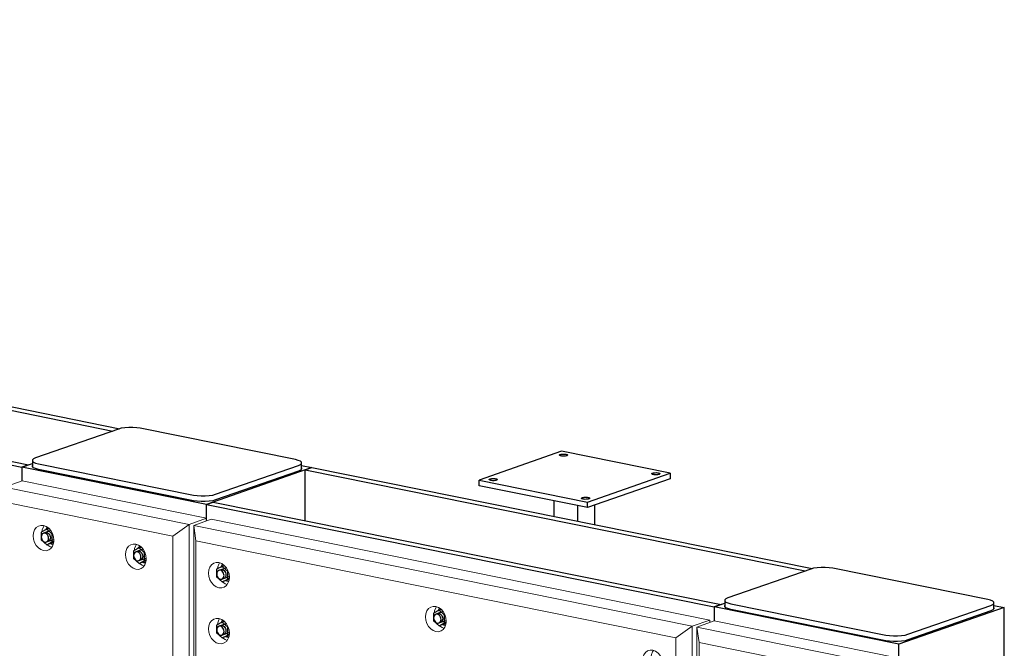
# Model space of a CAD drawing. Header units: millimetres. Extents: x -253989 to -201512, y -82117 to 103114.
# Tile 30 of 67: x -204088 to -202390, y -59539 to -58455. Entities that reach past the tile are written whole.
import ezdxf

# ---------------------------------------------------------------- set-up
doc = ezdxf.new("R2010")
doc.units = ezdxf.units.MM
for name, color, linetype, lineweight in [('N-CO-BC-BETONVORM-G', 50, 'Continuous', 25), ('N-CO-KC-KUNSTSTOFVORM-G', 7, 'Continuous', 13), ('N-CO-SC-STAALVORM-G', 10, 'Continuous', 25)]:
    doc.layers.add(name, color=color, linetype=linetype, lineweight=lineweight)

# ---------------------------------------------------------------- blocks, each defined once
blk = doc.blocks.new('GM_afdekklepje - GM_afdekklepje-3673590-_3D_ Copy 2 Copy 2 Copy 1')
at = {"layer": 'N-CO-SC-STAALVORM-G'}
for p, q in [((139220.8, -59401.9), (139077.9, -59451.8)), ((139526, -59454.6), (139258.6, -59400.5)), ((139072.4, -59456.1), (139072.4, -59465.8)), ((139083, -59461.8), (139350.5, -59515.9)), ((139350.5, -59525.6), (139083, -59471.5)), ((139388.3, -59514.5), (139531.2, -59464.6)), ((139531.2, -59474.3), (139388.3, -59524.2)), ((139536.7, -59469.9), (139536.7, -59460.3))]:
    blk.add_line(p, q, dxfattribs=at)
for points in [[(139258.6, -59400.5, 0), (139252.5, -59399.6, 0), (139245.7, -59399.1, 0), (139238.6, -59399.1, 0), (139231.8, -59399.6, 0), (139225.7, -59400.5, 0), (139220.8, -59401.9, 0)], [(139077.9, -59451.8, 0), (139074.4, -59453.4, 0), (139072.6, -59455.2, 0), (139072.6, -59457.1, 0), (139074.5, -59458.9, 0), (139078, -59460.5, 0), (139083, -59461.8, 0)], [(139531.2, -59464.6, 0), (139534.7, -59463, 0), (139536.5, -59461.2, 0), (139536.4, -59459.3, 0), (139534.6, -59457.5, 0), (139531, -59455.9, 0), (139526, -59454.6, 0)], [(139083, -59471.5, 0), (139078, -59470.2, 0), (139074.5, -59468.6, 0), (139072.6, -59466.7, 0), (139072.6, -59464.9, 0)], [(139536.5, -59469.1, 0), (139536.5, -59470.8, 0), (139534.7, -59472.6, 0), (139531.2, -59474.3, 0)], [(139350.5, -59515.9, 0), (139356.6, -59516.8, 0), (139363.4, -59517.3, 0), (139370.5, -59517.3, 0), (139377.3, -59516.8, 0), (139383.4, -59515.9, 0), (139388.3, -59514.5, 0)], [(139388.3, -59524.2, 0), (139383.4, -59525.5, 0), (139377.3, -59526.5, 0), (139370.5, -59527, 0), (139363.4, -59527, 0), (139356.6, -59526.5, 0), (139350.5, -59525.6, 0)]]:
    blk.add_polyline3d(points, dxfattribs=at)
blk = doc.blocks.new('GM_Hakorit_2850 - GM_Hakorit_2850-3712023-_3D_ Copy 2 Copy 2 Copy 1')
at = {"layer": 'N-CO-KC-KUNSTSTOFVORM-G'}
for p, q in [((139054.5, -59491.5), (139024.3, -59502.1)), ((139372.9, -59555.9), (139054.5, -59491.5)), ((139024.3, -59502.1), (139342.7, -59566.4)), ((139024.3, -62249.6), (139024.3, -59502.1)), ((139028.1, -59528.8), (139024.3, -59502.1)), ((139028.1, -62237.7), (139028.1, -59528.8)), ((139314.6, -59586.7), (139028.1, -59528.8)), ((139342.7, -59566.4), (139372.9, -59555.9)), ((139372.9, -59555.9), (139372.9, -62303.3)), ((139342.7, -59566.4), (139314.6, -59586.7)), ((139342.7, -62313.9), (139342.7, -59566.4)), ((139314.6, -62295.7), (139314.6, -59586.7)), ((139024.3, -62249.6), (139028.1, -62237.7)), ((139028.1, -62237.7), (139314.6, -62295.7)), ((139342.7, -62313.9), (139024.3, -62249.6)), ((139314.6, -62295.7), (139342.7, -62313.9)), ((139372.9, -62303.3), (139342.7, -62313.9))]:
    blk.add_line(p, q, dxfattribs=at)
for points in [[(139091.8, -59611.6, 0), (139087.1, -59609.9, 0), (139082.8, -59606.9, 0), (139079.1, -59602.7, 0), (139076.3, -59597.6, 0), (139074.5, -59592, 0), (139073.9, -59586.3, 0), (139074.5, -59580.8, 0), (139076.3, -59575.9, 0), (139079.1, -59572, 0), (139082.8, -59569.3, 0), (139087.1, -59568, 0), (139091.8, -59568.2, 0)], [(139092.7, -59568.4, 0), (139091.4, -59570.6, 0), (139089.6, -59575.5, 0), (139089.1, -59578.6, 0)], [(139091.8, -59568.2, 0), (139096.4, -59569.9, 0), (139100.7, -59572.9, 0), (139104.4, -59577.1, 0), (139107.3, -59582.2, 0), (139109.1, -59587.8, 0), (139109.7, -59593.5, 0), (139109.1, -59599, 0), (139107.3, -59603.9, 0), (139104.4, -59607.8, 0), (139100.7, -59610.5, 0), (139096.4, -59611.8, 0), (139091.8, -59611.6, 0)], [(139097.9, -59601.6, 0), (139102.3, -59604.6, 0), (139105.8, -59606, 0)], [(139251, -59643.8, 0), (139246.3, -59642.1, 0), (139242, -59639, 0), (139238.3, -59634.8, 0), (139235.4, -59629.8, 0), (139233.7, -59624.2, 0), (139233, -59618.4, 0), (139233.7, -59613, 0), (139235.4, -59608.1, 0), (139238.3, -59604.2, 0), (139242, -59601.5, 0), (139246.3, -59600.2, 0), (139251, -59600.4, 0)], [(139251.9, -59600.6, 0), (139250.6, -59602.8, 0), (139248.8, -59607.7, 0), (139248.3, -59610.8, 0)], [(139251, -59600.4, 0), (139255.6, -59602, 0), (139259.9, -59605.1, 0), (139263.6, -59609.3, 0), (139266.5, -59614.4, 0), (139268.2, -59619.9, 0), (139268.9, -59625.7, 0), (139268.2, -59631.2, 0), (139266.5, -59636, 0), (139263.6, -59640, 0), (139259.9, -59642.7, 0), (139255.6, -59644, 0), (139251, -59643.8, 0)], [(139257.1, -59633.7, 0), (139261.5, -59636.8, 0), (139265, -59638.2, 0)], [(139091.8, -60134.1, 0), (139087.1, -60132.4, 0), (139082.8, -60129.4, 0), (139079.1, -60125.2, 0), (139076.3, -60120.1, 0), (139074.5, -60114.5, 0), (139073.9, -60108.8, 0), (139074.5, -60103.3, 0), (139076.3, -60098.4, 0), (139079.1, -60094.5, 0), (139082.8, -60091.8, 0), (139087.1, -60090.5, 0), (139091.8, -60090.7, 0)], [(139092.7, -60091, 0), (139091.4, -60093.1, 0), (139089.6, -60098, 0), (139089.1, -60101.1, 0)], [(139091.8, -60090.7, 0), (139096.4, -60092.4, 0), (139100.7, -60095.4, 0), (139104.4, -60099.6, 0), (139107.3, -60104.7, 0), (139109.1, -60110.3, 0), (139109.7, -60116, 0), (139109.1, -60121.5, 0), (139107.3, -60126.4, 0), (139104.4, -60130.3, 0), (139100.7, -60133, 0), (139096.4, -60134.3, 0), (139091.8, -60134.1, 0)], [(139097.9, -60124.1, 0), (139102.3, -60127.1, 0), (139105.8, -60128.5, 0)], [(139251, -60688.8, 0), (139246.3, -60687.1, 0), (139242, -60684, 0), (139238.3, -60679.8, 0), (139235.4, -60674.8, 0), (139233.7, -60669.2, 0), (139233, -60663.4, 0), (139233.7, -60658, 0), (139235.4, -60653.1, 0), (139238.3, -60649.2, 0), (139242, -60646.5, 0), (139246.3, -60645.2, 0), (139251, -60645.4, 0)], [(139251.9, -60645.6, 0), (139250.6, -60647.8, 0), (139248.8, -60652.7, 0), (139248.3, -60655.8, 0)], [(139251, -60645.4, 0), (139255.6, -60647.1, 0), (139259.9, -60650.1, 0), (139263.6, -60654.3, 0), (139266.5, -60659.4, 0), (139268.2, -60665, 0), (139268.9, -60670.7, 0), (139268.2, -60676.2, 0), (139266.5, -60681.1, 0), (139263.6, -60685, 0), (139259.9, -60687.7, 0), (139255.6, -60689, 0), (139251, -60688.8, 0)], [(139257.1, -60678.8, 0), (139261.5, -60681.8, 0), (139265, -60683.2, 0)], [(139091.8, -61179.1, 0), (139087.1, -61177.4, 0), (139082.8, -61174.4, 0), (139079.1, -61170.2, 0), (139076.3, -61165.1, 0), (139074.5, -61159.5, 0), (139073.9, -61153.8, 0), (139074.5, -61148.3, 0), (139076.3, -61143.4, 0), (139079.1, -61139.5, 0), (139082.8, -61136.8, 0), (139087.1, -61135.5, 0), (139091.8, -61135.7, 0)], [(139092.7, -61136, 0), (139091.4, -61138.1, 0), (139089.6, -61143, 0), (139089.1, -61146.1, 0)], [(139091.8, -61135.7, 0), (139096.4, -61137.4, 0), (139100.7, -61140.4, 0), (139104.4, -61144.6, 0), (139107.3, -61149.7, 0), (139109.1, -61155.3, 0), (139109.7, -61161, 0), (139109.1, -61166.5, 0), (139107.3, -61171.4, 0), (139104.4, -61175.3, 0), (139100.7, -61178, 0), (139096.4, -61179.3, 0), (139091.8, -61179.1, 0)], [(139097.9, -61169.1, 0), (139102.3, -61172.1, 0), (139105.8, -61173.5, 0)], [(139251, -61733.8, 0), (139246.3, -61732.1, 0), (139242, -61729.1, 0), (139238.3, -61724.9, 0), (139235.4, -61719.8, 0), (139233.7, -61714.2, 0), (139233, -61708.5, 0), (139233.7, -61703, 0), (139235.4, -61698.1, 0), (139238.3, -61694.2, 0), (139242, -61691.5, 0), (139246.3, -61690.2, 0), (139251, -61690.4, 0)], [(139251.9, -61690.6, 0), (139250.6, -61692.8, 0), (139248.8, -61697.7, 0), (139248.3, -61700.8, 0)], [(139251, -61690.4, 0), (139255.6, -61692.1, 0), (139259.9, -61695.1, 0), (139263.6, -61699.3, 0), (139266.5, -61704.4, 0), (139268.2, -61710, 0), (139268.9, -61715.7, 0), (139268.2, -61721.2, 0), (139266.5, -61726.1, 0), (139263.6, -61730, 0), (139259.9, -61732.7, 0), (139255.6, -61734, 0), (139251, -61733.8, 0)], [(139257.1, -61723.8, 0), (139261.5, -61726.8, 0), (139265, -61728.2, 0)], [(139091.8, -62224.1, 0), (139087.1, -62222.4, 0), (139082.8, -62219.4, 0), (139079.1, -62215.2, 0), (139076.3, -62210.1, 0), (139074.5, -62204.5, 0), (139073.9, -62198.8, 0), (139074.5, -62193.3, 0), (139076.3, -62188.4, 0), (139079.1, -62184.5, 0), (139082.8, -62181.8, 0), (139087.1, -62180.5, 0), (139091.8, -62180.7, 0)], [(139092.7, -62181, 0), (139091.4, -62183.1, 0), (139089.6, -62188, 0), (139089.1, -62191.1, 0)], [(139091.8, -62180.7, 0), (139096.4, -62182.4, 0), (139100.7, -62185.4, 0), (139104.4, -62189.6, 0), (139107.3, -62194.7, 0), (139109.1, -62200.3, 0), (139109.7, -62206, 0), (139109.1, -62211.5, 0), (139107.3, -62216.4, 0), (139104.4, -62220.3, 0), (139100.7, -62223, 0), (139096.4, -62224.3, 0), (139091.8, -62224.1, 0)], [(139097.9, -62214.1, 0), (139102.3, -62217.1, 0), (139105.8, -62218.5, 0)], [(139251, -62256.3, 0), (139246.3, -62254.6, 0), (139242, -62251.6, 0), (139238.3, -62247.4, 0), (139235.4, -62242.3, 0), (139233.7, -62236.7, 0), (139233, -62231, 0), (139233.7, -62225.5, 0), (139235.4, -62220.6, 0), (139238.3, -62216.7, 0), (139242, -62214, 0), (139246.3, -62212.7, 0), (139251, -62212.9, 0)], [(139251.9, -62213.1, 0), (139250.6, -62215.3, 0), (139248.8, -62220.2, 0), (139248.3, -62223.3, 0)], [(139251, -62212.9, 0), (139255.6, -62214.6, 0), (139259.9, -62217.6, 0), (139263.6, -62221.8, 0), (139266.5, -62226.9, 0), (139268.2, -62232.5, 0), (139268.9, -62238.2, 0), (139268.2, -62243.7, 0), (139266.5, -62248.6, 0), (139263.6, -62252.5, 0), (139259.9, -62255.2, 0), (139255.6, -62256.5, 0), (139251, -62256.3, 0)], [(139257.1, -62246.3, 0), (139261.5, -62249.3, 0), (139265, -62250.7, 0)]]:
    blk.add_polyline3d(points, dxfattribs=at)
blk = doc.blocks.new('GM_Hakorit_3820 - GM_Hakorit_3820-3712024-_3D_ Copy 2 Copy 2 Copy 1')
at = {"layer": 'N-CO-KC-KUNSTSTOFVORM-G'}
for p, q in [((137860.7, -59250.1), (137830.4, -59260.7)), ((138179, -59314.5), (137860.7, -59250.1)), ((137830.4, -59260.7), (138148.8, -59325.1)), ((138120.7, -59345.4), (137834.2, -59287.4)), ((138148.8, -59325.1), (138179, -59314.5)), ((138179, -59314.5), (138179, -59318.9)), ((138148.8, -59325.1), (138120.7, -59345.4)), ((138148.8, -63007.7), (138148.8, -59325.1)), ((138120.7, -62989.4), (138120.7, -59345.4))]:
    blk.add_line(p, q, dxfattribs=at)
for points in [[(137897.9, -59370.2, 0), (137893.2, -59368.5, 0), (137888.9, -59365.5, 0), (137885.2, -59361.3, 0), (137882.4, -59356.2, 0), (137880.6, -59350.6, 0), (137880, -59344.9, 0), (137880.6, -59339.4, 0), (137882.4, -59334.5, 0), (137885.2, -59330.6, 0), (137888.9, -59327.9, 0), (137893.2, -59326.6, 0), (137897.9, -59326.8, 0)], [(137898.8, -59327.1, 0), (137897.5, -59329.2, 0), (137895.7, -59334.1, 0), (137895.2, -59337.2, 0)], [(137897.9, -59326.8, 0), (137902.5, -59328.5, 0), (137906.8, -59331.5, 0), (137910.5, -59335.7, 0), (137913.4, -59340.8, 0), (137915.2, -59346.4, 0), (137915.8, -59352.1, 0), (137915.2, -59357.6, 0), (137913.4, -59362.5, 0), (137910.5, -59366.4, 0), (137906.8, -59369.1, 0), (137902.5, -59370.4, 0), (137897.9, -59370.2, 0)], [(137904.1, -59360.2, 0), (137908.4, -59363.2, 0), (137911.9, -59364.6, 0)], [(138057.1, -59402.4, 0), (138052.4, -59400.7, 0), (138048.1, -59397.7, 0), (138044.4, -59393.5, 0), (138041.5, -59388.4, 0), (138039.8, -59382.8, 0), (138039.1, -59377.1, 0), (138039.8, -59371.6, 0), (138041.5, -59366.7, 0), (138044.4, -59362.8, 0), (138048.1, -59360.1, 0), (138052.4, -59358.8, 0), (138057.1, -59359, 0)], [(138058, -59359.3, 0), (138056.7, -59361.4, 0), (138054.9, -59366.3, 0), (138054.4, -59369.4, 0)], [(138057.1, -59359, 0), (138061.7, -59360.7, 0), (138066, -59363.7, 0), (138069.7, -59367.9, 0), (138072.6, -59373, 0), (138074.4, -59378.6, 0), (138075, -59384.3, 0), (138074.4, -59389.8, 0), (138072.6, -59394.7, 0), (138069.7, -59398.6, 0), (138066, -59401.3, 0), (138061.7, -59402.6, 0), (138057.1, -59402.4, 0)], [(138063.2, -59392.4, 0), (138067.6, -59395.4, 0), (138071.1, -59396.8, 0)]]:
    blk.add_polyline3d(points, dxfattribs=at)
blk = doc.blocks.new('GM_Hakorit_1240 - GM_Hakorit_1240-3712025-_3D_ Copy 2 Copy 2 Copy 1')
at = {"layer": 'N-CO-KC-KUNSTSTOFVORM-G'}
for p, q in [((138156.7, -59326.7), (138187, -59316.1)), ((138187, -59316.1), (139046.6, -59489.9)), ((138156.7, -59563.8), (138156.7, -59326.7)), ((138156.7, -59326.7), (138160.5, -59353.4)), ((139016.3, -59500.5), (138156.7, -59326.7)), ((138988.3, -59520.8), (138160.5, -59353.4)), ((138160.5, -59353.4), (138160.5, -59552)), ((139046.6, -59489.9), (139016.3, -59500.5)), ((139046.6, -59494.3), (139046.6, -59489.9)), ((138988.3, -59520.8), (139016.3, -59500.5)), ((139016.3, -59500.5), (139016.3, -59737.6)), ((138988.3, -59719.3), (138988.3, -59520.8)), ((138160.5, -59552), (138156.7, -59563.8)), ((138988.3, -59719.3), (138160.5, -59552)), ((139016.3, -59737.6), (138156.7, -59563.8)), ((139016.3, -59737.6), (138988.3, -59719.3)), ((139016.3, -59737.6), (139024.3, -59734.8))]:
    blk.add_line(p, q, dxfattribs=at)
for points in [[(138182.4, -59408.9, 0), (138183, -59403.4, 0), (138184.8, -59398.6, 0), (138187.7, -59394.7, 0), (138191.4, -59392, 0), (138195.7, -59390.7, 0), (138200.3, -59390.9, 0), (138205, -59392.5, 0), (138209.3, -59395.6, 0), (138213, -59399.8, 0), (138215.8, -59404.8, 0), (138217.6, -59410.4, 0), (138218.2, -59416.2, 0)], [(138201.3, -59391.1, 0), (138199.9, -59393.3, 0), (138198.2, -59398.2, 0), (138197.7, -59401.3, 0)], [(138218.2, -59416.2, 0), (138217.6, -59421.7, 0), (138215.8, -59426.5, 0), (138213, -59430.4, 0), (138209.3, -59433.1, 0), (138205, -59434.4, 0), (138200.3, -59434.2, 0), (138195.7, -59432.6, 0), (138191.4, -59429.5, 0), (138187.7, -59425.3, 0), (138184.8, -59420.3, 0), (138183, -59414.7, 0), (138182.4, -59408.9, 0)], [(138206.5, -59424.2, 0), (138210.8, -59427.3, 0), (138214.4, -59428.7, 0)], [(138556.5, -59484.6, 0), (138557.1, -59479.1, 0), (138558.9, -59474.2, 0), (138561.7, -59470.3, 0), (138565.5, -59467.6, 0), (138569.8, -59466.3, 0), (138574.4, -59466.5, 0), (138579, -59468.2, 0), (138583.4, -59471.2, 0), (138587.1, -59475.4, 0), (138589.9, -59480.5, 0), (138591.7, -59486.1, 0), (138592.3, -59491.8, 0)], [(138575.4, -59466.7, 0), (138574, -59468.9, 0), (138572.2, -59473.8, 0), (138571.8, -59476.9, 0)], [(138182.4, -59505.3, 0), (138183, -59499.8, 0), (138184.8, -59495, 0), (138187.7, -59491.1, 0), (138191.4, -59488.4, 0), (138195.7, -59487.1, 0), (138200.3, -59487.3, 0), (138205, -59488.9, 0), (138209.3, -59492, 0), (138213, -59496.2, 0), (138215.8, -59501.2, 0), (138217.6, -59506.8, 0), (138218.2, -59512.6, 0)], [(138201.3, -59487.5, 0), (138199.9, -59489.7, 0), (138198.2, -59494.6, 0), (138197.7, -59497.7, 0)], [(138592.3, -59491.8, 0), (138591.7, -59497.3, 0), (138589.9, -59502.2, 0), (138587.1, -59506.1, 0), (138583.4, -59508.8, 0), (138579, -59510.1, 0), (138574.4, -59509.9, 0), (138569.8, -59508.2, 0), (138565.5, -59505.2, 0), (138561.7, -59501, 0), (138558.9, -59495.9, 0), (138557.1, -59490.3, 0), (138556.5, -59484.6, 0)], [(138218.2, -59512.6, 0), (138217.6, -59518.1, 0), (138215.8, -59522.9, 0), (138213, -59526.9, 0), (138209.3, -59529.5, 0), (138205, -59530.8, 0), (138200.3, -59530.6, 0), (138195.7, -59529, 0), (138191.4, -59525.9, 0), (138187.7, -59521.7, 0), (138184.8, -59516.7, 0), (138183, -59511.1, 0), (138182.4, -59505.3, 0)], [(138580.6, -59499.9, 0), (138584.9, -59502.9, 0), (138588.4, -59504.3, 0)], [(138206.5, -59520.6, 0), (138210.8, -59523.7, 0), (138214.4, -59525.1, 0)], [(138930.6, -59560.2, 0), (138931.2, -59554.7, 0), (138933, -59549.8, 0), (138935.8, -59545.9, 0), (138939.5, -59543.2, 0), (138943.9, -59541.9, 0), (138948.5, -59542.1, 0), (138953.1, -59543.8, 0), (138957.5, -59546.8, 0), (138961.2, -59551, 0), (138964, -59556.1, 0), (138965.8, -59561.7, 0), (138966.4, -59567.4, 0)], [(138949.5, -59542.4, 0), (138948.1, -59544.5, 0), (138946.3, -59549.4, 0), (138945.8, -59552.5, 0)], [(138966.4, -59567.4, 0), (138965.8, -59572.9, 0), (138964, -59577.8, 0), (138961.2, -59581.7, 0), (138957.5, -59584.4, 0), (138953.1, -59585.7, 0), (138948.5, -59585.5, 0), (138943.9, -59583.8, 0), (138939.5, -59580.8, 0), (138935.8, -59576.6, 0), (138933, -59571.5, 0), (138931.2, -59565.9, 0), (138930.6, -59560.2, 0)], [(138954.7, -59575.5, 0), (138959, -59578.5, 0), (138962.5, -59579.9, 0)], [(138930.6, -59656.6, 0), (138931.2, -59651.1, 0), (138933, -59646.2, 0), (138935.8, -59642.3, 0), (138939.5, -59639.6, 0), (138943.9, -59638.3, 0), (138948.5, -59638.5, 0), (138953.1, -59640.2, 0), (138957.5, -59643.2, 0), (138961.2, -59647.4, 0), (138964, -59652.5, 0), (138965.8, -59658.1, 0), (138966.4, -59663.8, 0)], [(138949.5, -59638.8, 0), (138948.1, -59640.9, 0), (138946.3, -59645.8, 0), (138945.8, -59648.9, 0)], [(138966.4, -59663.8, 0), (138965.8, -59669.3, 0), (138964, -59674.2, 0), (138961.2, -59678.1, 0), (138957.5, -59680.8, 0), (138953.1, -59682.1, 0), (138948.5, -59681.9, 0), (138943.9, -59680.2, 0), (138939.5, -59677.2, 0), (138935.8, -59673, 0), (138933, -59667.9, 0), (138931.2, -59662.3, 0), (138930.6, -59656.6, 0)], [(138954.7, -59671.9, 0), (138959, -59674.9, 0), (138962.5, -59676.3, 0)]]:
    blk.add_polyline3d(points, dxfattribs=at)
blk = doc.blocks.new('GM_Bouten_Moeren_Zeskant - M16-3610774-_3D_ Copy 2 Copy 2 Copy 1')
at = {"layer": 'N-CO-SC-STAALVORM-G'}
for p, q in [((131949.8, -58132.6), (131940.2, -58137.4)), ((131949.8, -58132.6), (131953.7, -58131.2)), ((131959.3, -58141.2), (131949.8, -58132.6)), ((131940.2, -58137.4), (131940.2, -58150.7)), ((131940.2, -58150.7), (131949.8, -58159.3)), ((131957, -58135), (131944.1, -58139.5)), ((131949.4, -58154.6), (131962.1, -58150.1)), ((131960.1, -58140.9), (131959.3, -58141.2)), ((131959.3, -58154.6), (131959.3, -58141.2)), ((131949.8, -58159.3), (131959.3, -58154.6)), ((131957.6, -58156.6), (131949.8, -58159.3)), ((131961.9, -58154.5), (131957.6, -58156.6)), ((131962, -58153.6), (131959.3, -58154.6))]:
    blk.add_line(p, q, dxfattribs=at)
for points in [[(131951.5, -58129.6, 0), (131949.2, -58131.3, 0), (131947.4, -58133.8, 0)], [(131953.1, -58148.3, 0), (131952.9, -58146.3, 0), (131952.3, -58144.3, 0), (131951.2, -58142.5, 0), (131949.9, -58141, 0), (131948.4, -58139.9, 0), (131946.7, -58139.3, 0), (131945.1, -58139.2, 0), (131943.6, -58139.7, 0), (131942.2, -58140.7, 0), (131941.2, -58142.1, 0), (131940.6, -58143.8, 0), (131940.4, -58145.7, 0)], [(131940.4, -58145.7, 0), (131940.6, -58147.8, 0), (131941.2, -58149.8, 0), (131942.2, -58151.6, 0), (131943.6, -58153.1, 0), (131945.1, -58154.1, 0), (131946.7, -58154.7, 0), (131948.4, -58154.8, 0), (131949.9, -58154.3, 0), (131951.2, -58153.4, 0), (131952.3, -58152, 0), (131952.9, -58150.3, 0), (131953.1, -58148.3, 0)], [(131946.6, -58138.6, 0), (131948.1, -58138.2, 0), (131949.8, -58138.3, 0), (131951.4, -58138.8, 0), (131953, -58139.9, 0), (131954.3, -58141.4, 0), (131955.3, -58143.2, 0), (131955.9, -58145.2, 0), (131956.1, -58147.3, 0)], [(131956.1, -58147.3, 0), (131955.9, -58149.2, 0), (131955.3, -58150.9, 0), (131954.3, -58152.3, 0), (131953, -58153.3, 0), (131952.4, -58153.5, 0)], [(131956.1, -58157.2, 0), (131957.6, -58157.7, 0), (131960.7, -58157.8, 0), (131961.3, -58157.7, 0)]]:
    blk.add_polyline3d(points, dxfattribs=at)
blk = doc.blocks.new('GM_Bouten_Moeren_Zeskant - M16-V124-_3D_ Copy 2 Copy 2 Copy 1')
at = {"layer": 'N-CO-SC-STAALVORM-G'}
for p, q in [((138062.5, -59365.5), (138053, -59370.3)), ((138053, -59370.3), (138053, -59383.6)), ((138069.7, -59367.9), (138056.8, -59372.4)), ((138062.5, -59365.5), (138066.4, -59364.2)), ((138072.1, -59374.1), (138062.5, -59365.5)), ((138072.8, -59373.9), (138072.1, -59374.1)), ((138072.1, -59387.5), (138072.1, -59374.1)), ((138053, -59383.6), (138062.5, -59392.2)), ((138062.1, -59387.5), (138074.8, -59383)), ((138062.5, -59392.2), (138072.1, -59387.5)), ((138070.4, -59389.5), (138062.5, -59392.2)), ((138074.6, -59387.4), (138070.4, -59389.5)), ((138074.7, -59386.6), (138072.1, -59387.5))]:
    blk.add_line(p, q, dxfattribs=at)
for points in [[(138065.8, -59381.2, 0), (138065.6, -59379.2, 0), (138065, -59377.2, 0), (138064, -59375.4, 0), (138062.7, -59373.9, 0), (138061.1, -59372.8, 0), (138059.5, -59372.2, 0), (138057.8, -59372.1, 0), (138056.3, -59372.6, 0), (138055, -59373.6, 0), (138054, -59375, 0), (138053.3, -59376.7, 0), (138053.1, -59378.6, 0)], [(138059.3, -59371.5, 0), (138060.9, -59371.1, 0), (138062.5, -59371.2, 0), (138064.2, -59371.8, 0), (138065.7, -59372.8, 0), (138067, -59374.3, 0), (138068, -59376.1, 0), (138068.7, -59378.1, 0), (138068.9, -59380.2, 0)], [(138064.1, -59362.6, 0), (138061.9, -59364.2, 0), (138060.1, -59366.7, 0)], [(138053.1, -59378.6, 0), (138053.3, -59380.7, 0), (138054, -59382.7, 0), (138055, -59384.5, 0), (138056.3, -59386, 0), (138057.8, -59387, 0), (138059.5, -59387.6, 0), (138061.1, -59387.7, 0), (138062.7, -59387.3, 0), (138064, -59386.3, 0), (138065, -59384.9, 0), (138065.6, -59383.2, 0), (138065.8, -59381.2, 0)], [(138068.9, -59380.2, 0), (138068.7, -59382.1, 0), (138068, -59383.8, 0), (138067, -59385.2, 0), (138065.7, -59386.2, 0), (138065.1, -59386.4, 0)], [(138068.8, -59390.1, 0), (138070.4, -59390.6, 0), (138073.5, -59390.7, 0), (138074.1, -59390.6, 0)]]:
    blk.add_polyline3d(points, dxfattribs=at)
blk = doc.blocks.new('GM_Bevestigingsplaat radardetector2 - GM_Bevestigingsplaat radardetector2-3834855-_3D_ Copy 2 Copy 2 Copy 1')
at = {"layer": 'N-CO-SC-STAALVORM-G'}
for p, q in [((138791.2, -59198.9), (138648.9, -59248.6)), ((138978.2, -59236.7), (138791.2, -59198.9)), ((138835.9, -59286.4), (138978.2, -59236.7)), ((138978.2, -59236.7), (138978.2, -59246.3)), ((138648.9, -59248.6), (138835.9, -59286.4)), ((138648.9, -59258.2), (138648.9, -59248.6)), ((138978.2, -59246.3), (138835.9, -59296.1)), ((138835.9, -59296.1), (138648.9, -59258.2)), ((138778.5, -59311.4), (138778.5, -59284.5)), ((138835.9, -59296.1), (138835.9, -59286.4)), ((138818.3, -59292.5), (138818.3, -59319.5)), ((138848.6, -59325.6), (138848.6, -59291.6))]:
    blk.add_line(p, q, dxfattribs=at)
for points in [[(138800.1, -59206.5, 0), (138798.8, -59206.9, 0), (138797.2, -59207.1, 0), (138795.4, -59207.3, 0), (138793.6, -59207.3, 0), (138791.8, -59207.1, 0), (138790.2, -59206.9, 0), (138789, -59206.6, 0), (138788, -59206.1, 0), (138787.5, -59205.7, 0), (138787.5, -59205.2, 0), (138788, -59204.7, 0), (138788.9, -59204.3, 0)], [(138788.9, -59204.3, 0), (138790.2, -59203.9, 0), (138791.8, -59203.7, 0), (138793.5, -59203.6, 0), (138795.4, -59203.6, 0), (138797.1, -59203.7, 0), (138798.7, -59203.9, 0), (138800, -59204.3, 0), (138800.9, -59204.7, 0), (138801.4, -59205.2, 0), (138801.4, -59205.6, 0), (138801, -59206.1, 0), (138800.1, -59206.5, 0)], [(138959.2, -59238.7, 0), (138958, -59239.1, 0), (138956.4, -59239.3, 0), (138954.6, -59239.4, 0), (138952.8, -59239.4, 0), (138951, -59239.3, 0), (138949.4, -59239.1, 0), (138948.1, -59238.7, 0), (138947.2, -59238.3, 0), (138946.7, -59237.8, 0), (138946.7, -59237.4, 0), (138947.2, -59236.9, 0), (138948.1, -59236.5, 0)], [(138948.1, -59236.5, 0), (138949.4, -59236.1, 0), (138951, -59235.9, 0), (138952.7, -59235.8, 0), (138954.6, -59235.7, 0), (138956.3, -59235.9, 0), (138957.9, -59236.1, 0), (138959.2, -59236.5, 0), (138960.1, -59236.9, 0), (138960.6, -59237.3, 0), (138960.6, -59237.8, 0), (138960.2, -59238.3, 0), (138959.2, -59238.7, 0)], [(138679, -59248.8, 0), (138677.7, -59249.2, 0), (138676.1, -59249.4, 0), (138674.4, -59249.6, 0), (138672.5, -59249.6, 0), (138670.8, -59249.4, 0), (138669.2, -59249.2, 0), (138667.9, -59248.9, 0), (138667, -59248.4, 0), (138666.5, -59248, 0), (138666.5, -59247.5, 0), (138666.9, -59247, 0), (138667.8, -59246.6, 0)], [(138667.8, -59246.6, 0), (138669.1, -59246.3, 0), (138670.7, -59246, 0), (138672.5, -59245.9, 0), (138674.3, -59245.9, 0), (138676.1, -59246, 0), (138677.6, -59246.2, 0), (138678.9, -59246.6, 0), (138679.9, -59247, 0), (138680.3, -59247.5, 0), (138680.4, -59248, 0), (138679.9, -59248.4, 0), (138679, -59248.8, 0)], [(138838.2, -59281, 0), (138836.9, -59281.4, 0), (138835.3, -59281.6, 0), (138833.5, -59281.7, 0), (138831.7, -59281.8, 0), (138829.9, -59281.6, 0), (138828.4, -59281.4, 0), (138827.1, -59281, 0), (138826.1, -59280.6, 0), (138825.7, -59280.2, 0), (138825.6, -59279.7, 0), (138826.1, -59279.2, 0), (138827, -59278.8, 0)], [(138827, -59278.8, 0), (138828.3, -59278.4, 0), (138829.9, -59278.2, 0), (138831.7, -59278.1, 0), (138833.5, -59278.1, 0), (138835.2, -59278.2, 0), (138836.8, -59278.4, 0), (138838.1, -59278.8, 0), (138839, -59279.2, 0), (138839.5, -59279.7, 0), (138839.5, -59280.1, 0), (138839.1, -59280.6, 0), (138838.2, -59281, 0)]]:
    blk.add_polyline3d(points, dxfattribs=at)

msp = doc.modelspace()

# ---------------------------------------------------------------- linework, layer by layer
at = {"layer": 'N-CO-SC-STAALVORM-G'}
for p, q in [((-207404.8, -58454.6), (-203915.9, -59159.9)), ((-207416.3, -58458.6), (-203927.7, -59163.9)), ((-207586.4, -58518), (-204084.4, -59226)), ((-207574.9, -58514), (-204072.9, -59222)), ((-204084.4, -59226), (-204066.3, -59219.7)), ((-204072.9, -59222), (-204084.4, -59226)), ((-204084.4, -59226), (-204084.4, -59250.1)), ((-204084.4, -59226), (-204084.4, -59250.1)), ((-203766, -59290.4), (-204084.4, -59226)), ((-203584.4, -59226.9), (-203766, -59290.4)), ((-203602.4, -59223.3), (-203584.4, -59226.9)), ((-203595.9, -59230.9), (-203584.4, -59226.9)), ((-203595.9, -59318.4), (-203595.9, -59230.9)), ((-203595.9, -59230.9), (-202733.8, -59405.2)), ((-203584.4, -59226.9), (-202722, -59401.3)), ((-203766, -59290.4), (-203754.5, -59286.4)), ((-203754.5, -59286.4), (-202879, -59463.4)), ((-203766, -59318.9), (-203766, -59290.4)), ((-203766, -59290.4), (-202890.5, -59467.4)), ((-203766, -59318.9), (-203766, -59290.4)), ((-202890.5, -59467.4), (-202872.4, -59461.1)), ((-202879, -59463.4), (-202890.5, -59467.4)), ((-202890.5, -59467.4), (-202890.5, -59491.5)), ((-202890.5, -59467.4), (-202890.5, -59491.5)), ((-202572.1, -59531.8), (-202890.5, -59467.4)), ((-202390.5, -59468.3), (-202572.1, -59531.8)), ((-202408.5, -59464.6), (-202390.5, -59468.3)), ((-202390.5, -62264), (-202390.5, -59468.3)), ((-202572.1, -62327.4), (-202572.1, -59531.8))]:
    msp.add_line(p, q, dxfattribs=at)

# ---------------------------------------------------------------- block references
at = {"layer": 'N-CO-BC-BETONVORM-G'}
for name, p in [('GM_afdekklepje - GM_afdekklepje-3673590-_3D_ Copy 2 Copy 2 Copy 1', (-343138.9, 241.4)), ('GM_Bevestigingsplaat radardetector2 - GM_Bevestigingsplaat radardetector2-3834855-_3D_ Copy 2 Copy 2 Copy 1', (-341945, 0)), ('GM_Hakorit_3820 - GM_Hakorit_3820-3712024-_3D_ Copy 2 Copy 2 Copy 1', (-341945, 0)), ('GM_Hakorit_1240 - GM_Hakorit_1240-3712025-_3D_ Copy 2 Copy 2 Copy 1', (-341945, 0)), ('GM_Bouten_Moeren_Zeskant - M16-3610774-_3D_ Copy 2 Copy 2 Copy 1', (-335991.5, -1200.7)), ('GM_Bouten_Moeren_Zeskant - M16-V124-_3D_ Copy 2 Copy 2 Copy 1', (-341945, 0)), ('GM_Bouten_Moeren_Zeskant - M16-3610774-_3D_ Copy 2 Copy 2 Copy 1', (-335689, -1264.8)), ('GM_afdekklepje - GM_afdekklepje-3673590-_3D_ Copy 2 Copy 2 Copy 1', (-341945, 0)), ('GM_Bouten_Moeren_Zeskant - M16-3610774-_3D_ Copy 2 Copy 2 Copy 1', (-335314.9, -1340.4)), ('GM_Bouten_Moeren_Zeskant - M16-3610774-_3D_ Copy 2 Copy 2 Copy 1', (-335689, -1361.2)), ('GM_Hakorit_2850 - GM_Hakorit_2850-3712023-_3D_ Copy 2 Copy 2 Copy 1', (-341945, 0))]:
    msp.add_blockref(name, p, dxfattribs=at)

doc.saveas('drawing.dxf')
